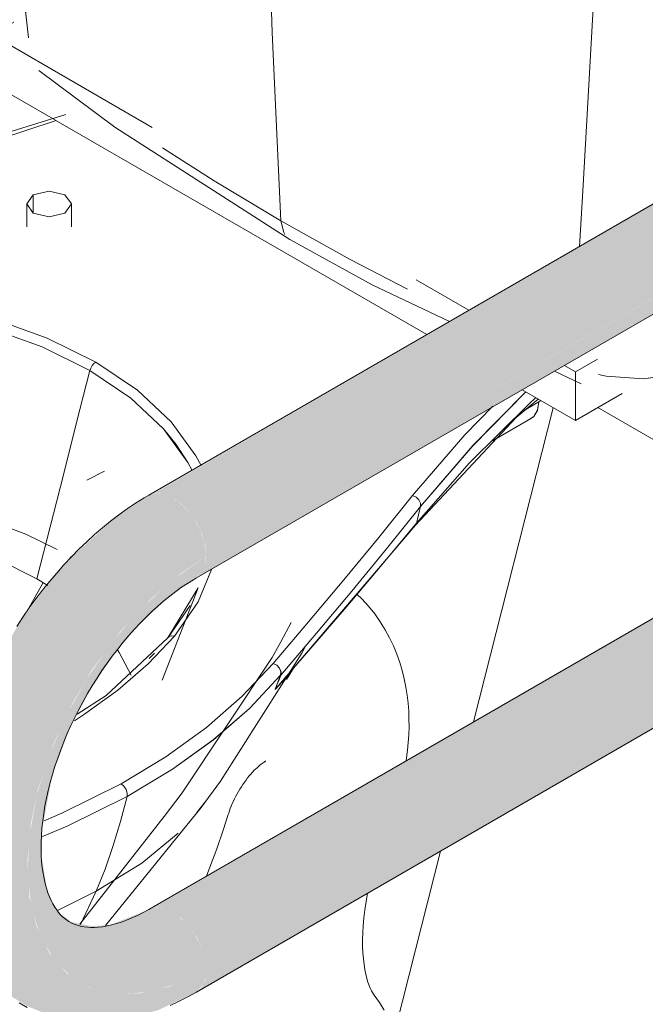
# Model space of a CAD drawing. Header units: metres. Extents: x -5.4 to 6, y -8 to 2.6.
# Tile 26 of 63: x 4.678 to 4.888, y -6.563 to -6.233. Entities that reach past the tile are written whole.
import ezdxf

# ---------------------------------------------------------------- set-up
doc = ezdxf.new("R2010")
doc.units = ezdxf.units.M
doc.layers.add('A-WALL-PATT', color=7, linetype='Continuous', lineweight=5)
doc.layers.add('P-SANR-FIXT', color=7, linetype='Continuous', lineweight=5)

# ---------------------------------------------------------------- blocks, each defined once
blk = doc.blocks.new('BARRA DE APOIO EM AÇO INOX TIPO ARTICULADA 70cm - 2315_C_060_POL_Aço Inox Polido POL-2854240-ISO_BANHEIRO')
at = {"layer": 'P-SANR-FIXT', "true_color": 0xf4f4f4}
for points in [[(6.43042, -6.41262), (6.82398, -6.18528), (6.82367, -6.17653), (6.82337, -6.17386), (6.82309, -6.17148), (6.8217, -6.16625), (6.82114, -6.16467), (6.8187, -6.16227), (6.81525, -6.16134), (6.81055, -6.16215), (6.80514, -6.16474), (6.41258, -6.39178), (6.41345, -6.39151), (6.41618, -6.39178), (6.41995, -6.39364), (6.42204, -6.39516), (6.42477, -6.39804), (6.42711, -6.40147), (6.42891, -6.40521), (6.43004, -6.40902)], [(6.42711, -6.41995), (6.70428, -6.25972), (6.70844, -6.25631), (6.71179, -6.25311), (6.71389, -6.25004), (6.7155, -6.25097), (6.7164, -6.25067), (6.71849, -6.25172), (6.82337, -6.19087), (6.8238, -6.1901), (6.82398, -6.1854), (6.43042, -6.41262), (6.42994, -6.41599), (6.42891, -6.41828), (6.42737, -6.4197)], [(6.39501, -6.56882), (6.40239, -6.56798), (6.41432, -6.5648), (6.42711, -6.55875), (6.42922, -6.5564), (6.43012, -6.55389), (6.43042, -6.55143), (6.4182, -6.55688), (6.40843, -6.55917), (6.39965, -6.55931), (6.39135, -6.55724), (6.38374, -6.55254), (6.37782, -6.54573), (6.37354, -6.53685), (6.37113, -6.52703), (6.37046, -6.51479), (6.3716, -6.50234), (6.37394, -6.4909), (6.37933, -6.47524), (6.38582, -6.4615), (6.39179, -6.45116), (6.40164, -6.43785), (6.41209, -6.4267), (6.42208, -6.41828), (6.43042, -6.41262), (6.4297, -6.40788), (6.42835, -6.40405), (6.42643, -6.40047), (6.42477, -6.39804), (6.4211, -6.39447), (6.41805, -6.39257), (6.41618, -6.39178), (6.41319, -6.39159), (6.41111, -6.39223), (6.39965, -6.4), (6.38611, -6.41217), (6.37806, -6.42113), (6.3684, -6.43408), (6.36126, -6.446), (6.3585, -6.45099), (6.35412, -6.46081), (6.34818, -6.47688), (6.34402, -6.49632), (6.34349, -6.50937), (6.34355, -6.51857), (6.34611, -6.53227), (6.35127, -6.54474), (6.3533, -6.54796), (6.3573, -6.55346), (6.36228, -6.55849), (6.37037, -6.56348), (6.37692, -6.5661), (6.38358, -6.56833), (6.39472, -6.56882)], [(6.42711, -6.55875), (6.6846, -6.40984), (6.68013, -6.40726), (6.43042, -6.55143), (6.43004, -6.55459), (6.42891, -6.55708)]]:
    blk.add_hatch(color=7, dxfattribs=at).paths.add_polyline_path(points)
h = blk.add_hatch(color=7, dxfattribs=at)
h.paths.add_polyline_path([(6.43042, -6.55143), (6.68013, -6.40726), (6.66897, -6.40064), (6.66897, -6.38448), (6.68888, -6.37299), (6.6869, -6.37181), (6.41258, -6.53059), (6.41345, -6.53032), (6.41618, -6.53059), (6.41911, -6.53183), (6.42204, -6.53397), (6.42562, -6.53809), (6.42711, -6.54028), (6.42891, -6.54402), (6.43004, -6.54782)])
h.paths.add_polyline_path([(6.71852, -6.35588), (6.83997, -6.28576), (6.83746, -6.28551), (6.83512, -6.28624), (6.71852, -6.35356), (6.71852, -6.3555)])
h = blk.add_hatch(color=7, dxfattribs=at)
h.paths.add_polyline_path([(6.40037, -6.55948), (6.4112, -6.55875), (6.42137, -6.55574), (6.43042, -6.55143), (6.43004, -6.54782), (6.42891, -6.54402), (6.42643, -6.53929), (6.42401, -6.53605), (6.42116, -6.53333), (6.41911, -6.53183), (6.41618, -6.53059), (6.41319, -6.5304), (6.40826, -6.53226), (6.39819, -6.53623), (6.39211, -6.53667), (6.38529, -6.53529), (6.38191, -6.53292), (6.38042, -6.53108), (6.37886, -6.52852), (6.37701, -6.52437), (6.37523, -6.51361), (6.37549, -6.50339), (6.37882, -6.48605), (6.38446, -6.47075), (6.39179, -6.45693), (6.39995, -6.44493), (6.40773, -6.43573), (6.41754, -6.4267), (6.42891, -6.41828), (6.43004, -6.41578), (6.43019, -6.41278), (6.41856, -6.42097), (6.4079, -6.43087), (6.39864, -6.44167), (6.39011, -6.45406), (6.38304, -6.46698), (6.37755, -6.47987), (6.37362, -6.4925), (6.37105, -6.50666), (6.3705, -6.519), (6.37168, -6.52991), (6.37463, -6.53967), (6.3792, -6.54767), (6.38514, -6.55366), (6.39214, -6.55758), (6.39965, -6.55931)])
h.paths.add_polyline_path([(6.37258, -6.50985), (6.37258, -6.50985), (6.37309, -6.50951)])
at = {"layer": 'P-SANR-FIXT'}
for p, q in [((6.8177, -6.15749), (6.41111, -6.39223)), ((6.42711, -6.41995), (6.83046, -6.18707)), ((6.69367, -6.3679), (6.41111, -6.53104)), ((6.42711, -6.55875), (6.68482, -6.40996))]:
    blk.add_line(p, q, dxfattribs=at)
for points in [[(6.42711, -6.55875, 0), (6.42421, -6.56036, 0), (6.42129, -6.56184, 0), (6.41834, -6.56321, 0)], [(6.37032, -6.5639, 0), (6.36765, -6.56239, 0)], [(6.36686, -6.43622, 0), (6.36894, -6.43308, 0), (6.37108, -6.43, 0), (6.37328, -6.42698, 0), (6.37555, -6.42402, 0), (6.37787, -6.42113, 0), (6.38026, -6.41832, 0), (6.3827, -6.41558, 0), (6.38519, -6.41292, 0), (6.38773, -6.41034, 0), (6.39032, -6.40785, 0), (6.39295, -6.40545, 0), (6.39563, -6.40315, 0), (6.39834, -6.40094, 0), (6.40109, -6.39883, 0), (6.40388, -6.39683, 0), (6.4067, -6.39493, 0), (6.40956, -6.39315, 0), (6.41111, -6.39223, 0)], [(6.41111, -6.53104, 0), (6.4092, -6.5321, 0), (6.40733, -6.53305, 0), (6.40549, -6.5339, 0), (6.40371, -6.53464, 0), (6.40197, -6.53527, 0), (6.4003, -6.53581, 0), (6.39869, -6.53624, 0), (6.39715, -6.53658, 0), (6.39568, -6.53683, 0), (6.39428, -6.53699, 0), (6.39297, -6.53707, 0), (6.39174, -6.53708, 0), (6.39058, -6.53702, 0), (6.3895, -6.5369, 0), (6.3885, -6.53672, 0), (6.38756, -6.53649, 0), (6.38669, -6.53621, 0), (6.38586, -6.53588, 0), (6.38509, -6.53551, 0), (6.38434, -6.53509, 0), (6.38362, -6.53462, 0), (6.38293, -6.53408, 0), (6.38224, -6.53348, 0), (6.38157, -6.53281, 0), (6.38091, -6.53205, 0), (6.38026, -6.53121, 0), (6.37963, -6.53027, 0), (6.37901, -6.52922, 0), (6.37842, -6.52807, 0), (6.37785, -6.52681, 0), (6.37732, -6.52545, 0), (6.37683, -6.52397, 0), (6.37639, -6.52239, 0), (6.376, -6.5207, 0), (6.37567, -6.5189, 0), (6.3754, -6.51701, 0), (6.3752, -6.51503, 0), (6.37507, -6.51295, 0), (6.37501, -6.51079, 0), (6.37503, -6.50855, 0), (6.37512, -6.50624, 0), (6.3753, -6.50386, 0), (6.37556, -6.50141, 0), (6.3759, -6.49892, 0), (6.37632, -6.49637, 0), (6.37683, -6.49377, 0), (6.37742, -6.49114, 0), (6.37809, -6.48848, 0), (6.37885, -6.48579, 0), (6.37968, -6.48308, 0), (6.3806, -6.48035, 0), (6.3816, -6.47762, 0), (6.38267, -6.47488, 0), (6.38382, -6.47214, 0), (6.38504, -6.46942, 0), (6.38633, -6.4667, 0), (6.38769, -6.46401, 0), (6.38912, -6.46134, 0), (6.39061, -6.45871, 0), (6.39216, -6.4561, 0), (6.39377, -6.45354, 0), (6.39543, -6.45102, 0), (6.39714, -6.44856, 0), (6.3989, -6.44615, 0), (6.4007, -6.4438, 0), (6.40255, -6.44151, 0), (6.40442, -6.4393, 0), (6.40633, -6.43716, 0), (6.40826, -6.43509, 0), (6.41022, -6.43311, 0), (6.41219, -6.43121, 0), (6.41418, -6.4294, 0), (6.41617, -6.42768, 0), (6.41817, -6.42606, 0), (6.42016, -6.42453, 0), (6.42215, -6.4231, 0), (6.42412, -6.42178, 0), (6.42607, -6.42056, 0), (6.42711, -6.41995, 0)]]:
    blk.add_polyline3d(points, dxfattribs=at)
blk = doc.blocks.new('ASSENTO EM POLIPROPILENO PARA BACIA SANITÁRIA - ASSENTO EM POLIPROPILENO PARA BACIA SANITÁRIA-2829213-ISO_BANHEIRO')
at = {"layer": 'P-SANR-FIXT'}
for p, q in [((6.36589, -6.23364), (6.3585, -6.2379)), ((6.41227, -6.26894), (6.3585, -6.2379)), ((6.3585, -6.2379), (6.3585, -6.25423)), ((6.3585, -6.25423), (6.37987, -6.26657)), ((6.37994, -6.26661), (6.50432, -6.33842)), ((6.51846, -6.33025), (6.50079, -6.32005)), ((6.55416, -6.35087), (6.55046, -6.34873)), ((6.56154, -6.3466), (6.55416, -6.35087)), ((6.55416, -6.3672), (6.55416, -6.35087)), ((6.53632, -6.35689), (6.55416, -6.3672)), ((6.55416, -6.3672), (6.56979, -6.35817))]:
    blk.add_line(p, q, dxfattribs=at)
blk = doc.blocks.new('BACIA SANITÁRIA ACESSÍVEL COM CAIXA ACOPLADA COM DUPLO ACIONAMENTO - P_115_17_Branco-2802804-ISO_BANHEIRO')
at = {"layer": 'P-SANR-FIXT'}
for p, q in [((6.31512, -6.28588), (6.38335, -6.26462)), ((6.37023, -6.29462), (6.37023, -6.30224)), ((6.38523, -6.30224), (6.38523, -6.29462)), ((6.39216, -6.3488), (6.39169, -6.3496)), ((6.39169, -6.3496), (6.39138, -6.35044)), ((6.53678, -6.36388), (6.54195, -6.36089)), ((6.54195, -6.36089), (6.53678, -6.3639)), ((6.54195, -6.36089), (6.54253, -6.36053)), ((6.54253, -6.36054), (6.54195, -6.36089)), ((6.51997, -6.46819), (6.54675, -6.36292)), ((6.53947, -6.36639), (6.52636, -6.37396)), ((6.39624, -6.38417), (6.39041, -6.38716)), ((6.50073, -6.39292), (6.49958, -6.39238)), ((6.49085, -6.41015), (6.50225, -6.39599)), ((6.50225, -6.39599), (6.49085, -6.41015)), ((6.48923, -6.4156), (6.50084, -6.40162)), ((6.5005, -6.40231), (6.45552, -6.45503)), ((6.47917, -6.42435), (6.49084, -6.41015)), ((6.49084, -6.41015), (6.47917, -6.42435)), ((6.38478, -6.41292), (6.38516, -6.41318)), ((6.47737, -6.4296), (6.48922, -6.41561)), ((6.37734, -6.42254), (6.37362, -6.42029)), ((6.37362, -6.42029), (6.37733, -6.42253)), ((6.37048, -6.43086), (6.37556, -6.42174)), ((6.37557, -6.42173), (6.37049, -6.43084)), ((6.41561, -6.45422), (6.42772, -6.42327)), ((6.41748, -6.43998), (6.42772, -6.42327)), ((6.46731, -6.4385), (6.47916, -6.42435)), ((6.41767, -6.43992), (6.42496, -6.42919)), ((6.42496, -6.42919), (6.41767, -6.43992)), ((6.45888, -6.43487), (6.45541, -6.44135)), ((6.45536, -6.45254), (6.46731, -6.43851)), ((6.46346, -6.44329), (6.46245, -6.44514)), ((6.41302, -6.44514), (6.41126, -6.44696)), ((6.41126, -6.44696), (6.41268, -6.44549)), ((6.44245, -6.45963), (6.4528, -6.44859)), ((6.45732, -6.45402), (6.45948, -6.45039)), ((6.45948, -6.45039), (6.45732, -6.45402)), ((6.45917, -6.45068), (6.45879, -6.45135)), ((6.45879, -6.45135), (6.4591, -6.45081)), ((6.4549, -6.45375), (6.45446, -6.45489)), ((6.45536, -6.45254), (6.45491, -6.45372)), ((6.45397, -6.4561), (6.45351, -6.45723)), ((6.45444, -6.45493), (6.45399, -6.45606)), ((6.40187, -6.48895), (6.41688, -6.47989)), ((6.38199, -6.4988), (6.40187, -6.48895)), ((6.40277, -6.48975), (6.40187, -6.48895)), ((6.4035, -6.49087), (6.40277, -6.48975)), ((6.38377, -6.50312), (6.40388, -6.4932)), ((6.4017, -6.50159), (6.40388, -6.4932)), ((6.40388, -6.4932), (6.4017, -6.50159)), ((6.42866, -6.49687), (6.39663, -6.5364)), ((6.42974, -6.49541), (6.42728, -6.49862)), ((6.42728, -6.49862), (6.42974, -6.49541)), ((6.37603, -6.50136), (6.38199, -6.4988)), ((6.37546, -6.50664), (6.38377, -6.50312)), ((6.4017, -6.50159), (6.39924, -6.50968)), ((6.40876, -6.51555), (6.42098, -6.50545)), ((6.4935, -6.57224), (6.50896, -6.5115)), ((6.3935, -6.52497), (6.40876, -6.51555)), ((6.3935, -6.52497), (6.39649, -6.51752)), ((6.3935, -6.52497), (6.38072, -6.53125)), ((6.38072, -6.53125), (6.3935, -6.52497)), ((6.38828, -6.53608), (6.3935, -6.52497)), ((6.3935, -6.52497), (6.38828, -6.53608))]:
    blk.add_line(p, q, dxfattribs=at)
for points in [[(6.3159, -6.28633, 0), (6.3511, -6.27619, 0), (6.38009, -6.26666, 0)], [(6.38003, -6.26669, 0), (6.35109, -6.27619, 0), (6.3159, -6.28633, 0)], [(6.37242, -6.29156, 0), (6.37023, -6.29462, 0), (6.37242, -6.29768, 0), (6.37773, -6.29895, 0), (6.38303, -6.29768, 0)], [(6.38303, -6.29768, 0), (6.37773, -6.29895, 0), (6.37242, -6.29768, 0), (6.37023, -6.29462, 0), (6.37242, -6.29156, 0)], [(6.38303, -6.29768, 0), (6.38523, -6.29462, 0), (6.38303, -6.29156, 0), (6.37773, -6.29029, 0), (6.37242, -6.29156, 0)], [(6.37242, -6.29156, 0), (6.37773, -6.29029, 0), (6.38303, -6.29156, 0), (6.38523, -6.29462, 0), (6.38303, -6.29768, 0)], [(6.37242, -6.29768, 0), (6.37242, -6.29687, 0), (6.37242, -6.29421, 0), (6.37242, -6.29156, 0)], [(6.37242, -6.29156, 0), (6.37242, -6.29421, 0), (6.37242, -6.29687, 0), (6.37242, -6.29768, 0)], [(6.39339, -6.34763, 0), (6.37706, -6.33957, 0), (6.35877, -6.33306, 0), (6.33896, -6.32827, 0), (6.31809, -6.3253, 0), (6.29669, -6.32422, 0), (6.27525, -6.32507, 0), (6.25429, -6.32782, 0), (6.23432, -6.33241, 0)], [(6.23432, -6.33241, 0), (6.25429, -6.32782, 0), (6.27525, -6.32507, 0), (6.29669, -6.32422, 0), (6.31809, -6.32529, 0), (6.33896, -6.32827, 0), (6.35877, -6.33306, 0), (6.37706, -6.33957, 0), (6.39339, -6.34763, 0)], [(6.39138, -6.35044, 0), (6.37539, -6.34255, 0), (6.35747, -6.33617, 0), (6.33807, -6.33148, 0), (6.31763, -6.32858, 0), (6.29666, -6.32755, 0), (6.27566, -6.3284, 0), (6.25514, -6.33113, 0), (6.23559, -6.33566, 0)], [(6.23559, -6.33566, 0), (6.25514, -6.33113, 0), (6.27566, -6.3284, 0), (6.29666, -6.32755, 0), (6.31763, -6.32859, 0), (6.33806, -6.33148, 0), (6.35747, -6.33617, 0), (6.37539, -6.34255, 0), (6.39138, -6.35044, 0)], [(6.39138, -6.35044, 0), (6.39169, -6.3496, 0), (6.39216, -6.3488, 0), (6.39274, -6.34812, 0), (6.39339, -6.34763, 0)], [(6.39339, -6.34763, 0), (6.39274, -6.34812, 0), (6.39216, -6.3488, 0)], [(6.42864, -6.38227, 0), (6.42694, -6.37906, 0), (6.41863, -6.36762, 0), (6.40735, -6.35706, 0), (6.39339, -6.34763, 0)], [(6.39339, -6.34763, 0), (6.40735, -6.35706, 0), (6.41863, -6.36762, 0), (6.42694, -6.37906, 0), (6.42864, -6.38227, 0)], [(6.37362, -6.42029, 0), (6.37806, -6.40283, 0), (6.3825, -6.38537, 0), (6.38694, -6.3679, 0), (6.39138, -6.35044, 0)], [(6.39138, -6.35044, 0), (6.38694, -6.3679, 0), (6.3825, -6.38537, 0), (6.37806, -6.40283, 0), (6.37362, -6.42029, 0)], [(6.4257, -6.38395, 0), (6.42425, -6.38124, 0), (6.41611, -6.37002, 0), (6.40507, -6.35968, 0), (6.39138, -6.35044, 0)], [(6.39138, -6.35044, 0), (6.40506, -6.35968, 0), (6.41611, -6.37002, 0), (6.42033, -6.37523, 0)], [(6.53757, -6.35755, 0), (6.51976, -6.37563, 0), (6.50225, -6.39599, 0)], [(6.50225, -6.39599, 0), (6.51976, -6.37562, 0), (6.53754, -6.35758, 0)], [(6.5005, -6.40231, 0), (6.53432, -6.36623, 0), (6.54171, -6.36001, 0)], [(6.54081, -6.35958, 0), (6.53862, -6.3616, 0), (6.51868, -6.38139, 0), (6.50084, -6.40162, 0)], [(6.50084, -6.40162, 0), (6.51868, -6.38139, 0), (6.53862, -6.3616, 0), (6.54076, -6.35962, 0)], [(6.53903, -6.36661, 0), (6.54019, -6.36586, 0), (6.5415, -6.36379, 0), (6.54195, -6.36089, 0)], [(6.54195, -6.36089, 0), (6.54149, -6.36378, 0), (6.54019, -6.36586, 0), (6.53905, -6.3666, 0)], [(6.52645, -6.36236, 0), (6.51714, -6.37205, 0), (6.49958, -6.39238, 0)], [(6.49958, -6.39238, 0), (6.51714, -6.37205, 0), (6.52645, -6.36237, 0)], [(6.42033, -6.37523, 0), (6.42424, -6.38124, 0), (6.4257, -6.38395, 0)], [(6.30202, -6.39081, 0), (6.3211, -6.39244, 0), (6.33934, -6.3956, 0), (6.35607, -6.40011, 0), (6.3699, -6.40529, 0), (6.38044, -6.41042, 0)], [(6.49958, -6.39238, 0), (6.4882, -6.40643, 0), (6.47655, -6.42054, 0), (6.46472, -6.43462, 0), (6.4528, -6.44859, 0)], [(6.4528, -6.44859, 0), (6.46472, -6.43462, 0), (6.47655, -6.42054, 0), (6.4882, -6.40643, 0), (6.49958, -6.39238, 0)], [(6.49958, -6.39238, 0), (6.50073, -6.39292, 0), (6.50167, -6.39382, 0), (6.50221, -6.39491, 0), (6.50225, -6.39599, 0)], [(6.50225, -6.39599, 0), (6.50221, -6.39491, 0), (6.50167, -6.39382, 0), (6.50073, -6.39292, 0)], [(6.24428, -6.40052, 0), (6.26087, -6.39849, 0), (6.27806, -6.39778, 0), (6.29549, -6.39841, 0), (6.31279, -6.40035, 0), (6.32962, -6.40358, 0), (6.34559, -6.40804, 0), (6.36038, -6.41364, 0), (6.37362, -6.42029, 0)], [(6.37362, -6.42029, 0), (6.36038, -6.41364, 0), (6.3456, -6.40804, 0), (6.32962, -6.40358, 0), (6.31279, -6.40035, 0), (6.29549, -6.39841, 0), (6.27806, -6.39778, 0), (6.26087, -6.39849, 0), (6.24428, -6.40052, 0)], [(6.50225, -6.39599, 0), (6.50191, -6.3974, 0), (6.50156, -6.39881, 0), (6.5012, -6.40022, 0), (6.50084, -6.40162, 0)], [(6.50084, -6.40162, 0), (6.5012, -6.40022, 0), (6.50156, -6.39881, 0), (6.50191, -6.3974, 0), (6.50225, -6.39599, 0)], [(6.50084, -6.40162, 0), (6.48922, -6.41561, 0), (6.47737, -6.4296, 0), (6.46541, -6.44351, 0), (6.45378, -6.45692, 0)], [(6.50084, -6.40162, 0), (6.5005, -6.40231, 0), (6.5005, -6.40231, 0)], [(6.5005, -6.40231, 0), (6.5005, -6.40231, 0), (6.50084, -6.40162, 0)], [(6.41976, -6.43947, 0), (6.42771, -6.42794, 0), (6.43212, -6.41716, 0)], [(6.43211, -6.41716, 0), (6.42771, -6.42794, 0), (6.41976, -6.43947, 0)], [(6.47916, -6.42435, 0), (6.46731, -6.43851, 0), (6.45536, -6.45254, 0)], [(6.48098, -6.42549, 0), (6.48257, -6.42701, 0), (6.48481, -6.42945, 0), (6.48686, -6.43199, 0), (6.48871, -6.43462, 0), (6.49037, -6.4373, 0), (6.49185, -6.44001, 0), (6.49315, -6.44276, 0), (6.49428, -6.44552, 0), (6.49525, -6.44828, 0), (6.49607, -6.45103, 0), (6.49676, -6.45378, 0), (6.49731, -6.45651, 0), (6.49773, -6.45923, 0), (6.49805, -6.46193, 0), (6.49826, -6.4646, 0), (6.49836, -6.46726, 0), (6.49838, -6.4699, 0), (6.4983, -6.47252, 0), (6.49814, -6.47511, 0), (6.49789, -6.47769, 0), (6.49757, -6.48025, 0), (6.49743, -6.4812, 0)], [(6.4538, -6.4569, 0), (6.46541, -6.44352, 0), (6.47737, -6.4296, 0)], [(6.38622, -6.46781, 0), (6.38924, -6.46587, 0), (6.40074, -6.4576, 0), (6.41094, -6.44878, 0), (6.41976, -6.43947, 0)], [(6.41976, -6.43947, 0), (6.41096, -6.44876, 0), (6.40074, -6.4576, 0), (6.38922, -6.46589, 0), (6.38622, -6.46781, 0)], [(6.41748, -6.43998, 0), (6.3968, -6.45931, 0), (6.38708, -6.46559, 0)], [(6.41976, -6.43947, 0), (6.41891, -6.43936, 0), (6.41815, -6.4395, 0), (6.41755, -6.4399, 0)], [(6.41755, -6.4399, 0), (6.41815, -6.4395, 0), (6.41891, -6.43936, 0), (6.41976, -6.43947, 0)], [(6.40066, -6.44406, 0), (6.40123, -6.44493, 0), (6.40524, -6.45251, 0)], [(6.40524, -6.45252, 0), (6.40123, -6.44493, 0), (6.40066, -6.44407, 0)], [(6.4223, -6.49201, 0), (6.45246, -6.44662, 0), (6.45541, -6.44135, 0)], [(6.46243, -6.44517, 0), (6.43522, -6.48806, 0), (6.42867, -6.49685, 0)], [(6.4528, -6.44859, 0), (6.44245, -6.45963, 0), (6.43044, -6.47009, 0), (6.41688, -6.47989, 0), (6.40187, -6.48895, 0)], [(6.4528, -6.44859, 0), (6.45403, -6.44921, 0), (6.45499, -6.45022, 0), (6.45547, -6.45142, 0), (6.45536, -6.45254, 0)], [(6.45534, -6.45255, 0), (6.45544, -6.45144, 0), (6.45498, -6.45024, 0), (6.45402, -6.44922, 0), (6.4528, -6.44859, 0)], [(6.45379, -6.45695, 0), (6.45655, -6.45383, 0), (6.45941, -6.45038, 0)], [(6.40388, -6.4932, 0), (6.41906, -6.48407, 0), (6.43277, -6.4742, 0), (6.44489, -6.46367, 0), (6.45534, -6.45255, 0)], [(6.45534, -6.45256, 0), (6.44489, -6.46367, 0), (6.43276, -6.4742, 0), (6.41906, -6.48407, 0), (6.40388, -6.4932, 0)], [(6.45346, -6.45729, 0), (6.45395, -6.4561, 0), (6.45442, -6.45493, 0), (6.45489, -6.45375, 0), (6.45534, -6.45256, 0)], [(6.45716, -6.45309, 0), (6.45595, -6.45463, 0), (6.45346, -6.45729, 0)], [(6.45701, -6.45322, 0), (6.45629, -6.45411, 0), (6.45369, -6.45712, 0)], [(6.4537, -6.45711, 0), (6.45614, -6.45431, 0), (6.45684, -6.45342, 0)], [(6.41688, -6.47989, 0), (6.43044, -6.47009, 0), (6.44245, -6.45963, 0)], [(6.45033, -6.48134, 0), (6.45029, -6.48136, 0), (6.45018, -6.48142, 0), (6.45, -6.48152, 0), (6.44976, -6.48167, 0), (6.44947, -6.48187, 0), (6.44913, -6.48211, 0), (6.44875, -6.4824, 0), (6.44833, -6.48274, 0), (6.44788, -6.48312, 0), (6.44741, -6.48355, 0), (6.44691, -6.48403, 0), (6.4464, -6.48454, 0), (6.44588, -6.4851, 0), (6.44535, -6.4857, 0), (6.44481, -6.48633, 0), (6.44427, -6.48699, 0), (6.44374, -6.48768, 0), (6.44321, -6.4884, 0), (6.44269, -6.48915, 0), (6.44218, -6.48992, 0), (6.44169, -6.4907, 0), (6.44121, -6.4915, 0), (6.44075, -6.49231, 0), (6.44031, -6.49313, 0), (6.43989, -6.49396, 0), (6.43949, -6.49478, 0), (6.43912, -6.4956, 0), (6.43878, -6.49642, 0), (6.43846, -6.49722, 0), (6.43818, -6.498, 0), (6.43792, -6.49877, 0), (6.43777, -6.49924, 0)], [(6.40187, -6.48895, 0), (6.38199, -6.4988, 0), (6.37602, -6.50137, 0)], [(6.40187, -6.48895, 0), (6.40277, -6.48975, 0), (6.4035, -6.49087, 0), (6.40389, -6.4921, 0), (6.40388, -6.4932, 0)], [(6.40388, -6.4932, 0), (6.38377, -6.50312, 0), (6.37546, -6.50665, 0)], [(6.38801, -6.53604, 0), (6.41628, -6.49992, 0), (6.4223, -6.49201, 0)], [(6.40388, -6.4932, 0), (6.40389, -6.4921, 0), (6.4035, -6.49087, 0)], [(6.43044, -6.5199, 0), (6.43165, -6.51688, 0), (6.43395, -6.51071, 0), (6.43608, -6.50452, 0), (6.43777, -6.49924, 0)], [(6.39649, -6.51752, 0), (6.39924, -6.50968, 0), (6.4017, -6.50159, 0)], [(6.42098, -6.50545, 0), (6.40876, -6.51555, 0), (6.3935, -6.52497, 0)], [(6.39924, -6.50968, 0), (6.39649, -6.51752, 0), (6.3935, -6.52497, 0)], [(6.48672, -6.55982, 0), (6.48644, -6.55943, 0), (6.48612, -6.55892, 0), (6.48577, -6.55828, 0), (6.48539, -6.55749, 0), (6.485, -6.55655, 0), (6.48461, -6.55545, 0), (6.48424, -6.55419, 0), (6.48388, -6.55278, 0), (6.48356, -6.55122, 0), (6.48329, -6.54951, 0), (6.48307, -6.54765, 0), (6.48291, -6.54565, 0), (6.48281, -6.54352, 0), (6.4828, -6.54127, 0), (6.48286, -6.5389, 0), (6.48301, -6.53642, 0), (6.48325, -6.53385, 0), (6.48358, -6.53118, 0), (6.484, -6.52844, 0), (6.48451, -6.52561, 0)], [(6.48672, -6.55982, 0), (6.48846, -6.56227, 0), (6.49003, -6.56476, 0)]]:
    blk.add_polyline3d(points, dxfattribs=at)
blk = doc.blocks.new('Deca_Caixa acoplada com acionamento Duo_Cx_ Acoplada Univ_ Compet_CDC_00F - CDC_00F_17_Branco-2802808-ISO_BANHEIRO')
at = {"layer": 'P-SANR-FIXT'}
for p, q in [((6.55609, -6.35488), (6.54714, -6.35064)), ((6.57704, -6.35328), (6.58932, -6.35152))]:
    blk.add_line(p, q, dxfattribs=at)
for points in [[(6.37085, -6.23896, 0), (6.36392, -6.17703, 0), (6.35793, -6.11016, 0), (6.3535, -6.04328, 0), (6.35059, -5.97645, 0)], [(6.35063, -5.97648, 0), (6.35353, -6.04331, 0), (6.35796, -6.11017, 0), (6.36393, -6.17704, 0), (6.37085, -6.23896, 0)], [(6.44889, -6.04452, 0), (6.44929, -6.1092, 0), (6.4505, -6.17341, 0), (6.45253, -6.23711, 0), (6.45537, -6.30031, 0)], [(6.45537, -6.30031, 0), (6.45253, -6.23711, 0), (6.4505, -6.17341, 0), (6.44929, -6.1092, 0), (6.44889, -6.04452, 0)], [(6.56678, -6.10127, 0), (6.56358, -6.16458, 0), (6.56022, -6.22695, 0), (6.55672, -6.28835, 0), (6.5555, -6.30899, 0)], [(6.55549, -6.30899, 0), (6.55671, -6.28834, 0), (6.56019, -6.22695, 0)], [(6.45847, -6.30649, 0), (6.39974, -6.26889, 0), (6.37429, -6.24987, 0)], [(6.41572, -6.27579, 0), (6.43301, -6.2869, 0), (6.45537, -6.30031, 0)], [(6.45537, -6.30031, 0), (6.43301, -6.2869, 0), (6.41573, -6.2758, 0)], [(6.45537, -6.30031, 0), (6.45635, -6.30421, 0), (6.45675, -6.30486, 0)], [(6.49782, -6.32319, 0), (6.47859, -6.31322, 0), (6.45537, -6.30031, 0)], [(6.45537, -6.30031, 0), (6.47859, -6.31322, 0), (6.49783, -6.3232, 0)], [(6.45675, -6.30486, 0), (6.45635, -6.30421, 0), (6.45537, -6.30031, 0)], [(6.51198, -6.33399, 0), (6.48604, -6.3217, 0), (6.45847, -6.30649, 0)], [(6.59973, -6.34725, 0), (6.58932, -6.35152, 0), (6.57704, -6.35328, 0), (6.56445, -6.35231, 0), (6.56192, -6.35177, 0)], [(6.56192, -6.35176, 0), (6.56445, -6.35231, 0), (6.57704, -6.35328, 0)]]:
    blk.add_polyline3d(points, dxfattribs=at)

msp = doc.modelspace()

# ---------------------------------------------------------------- hatches: boundary and pattern name
at = {"layer": 'A-WALL-PATT', "true_color": 0x808080}
h = msp.add_hatch(dxfattribs=at)
h.set_pattern_fill('FP_14', color=8, style=0, pattern_type=2)
h.set_pattern_definition([(330, (4.4491, -6.854), (3e-06, 0.244945), []), (90, (4.4491, -6.854), (-0.28284, 0.1633), [])])
h.paths.add_polyline_path([(5.86183, -7.17992), (5.86183, -6.54305), (5.79224, -6.58323), (5.79224, -6.74783), (5.78551, -6.74627), (5.76783, -6.73606), (5.76783, -6.66169), (5.71208, -6.62951), (5.54363, -6.72676), (5.34732, -6.61365), (5.33535, -6.60745), (5.31695, -6.59589), (4.99491, -6.40996), (4.81905, -6.5115), (4.80433, -6.56937), (5.78223, -7.13396)])
h.paths.add_polyline_path([(5.76783, -6.6386), (5.76783, -6.59732), (5.73208, -6.61796)])
h.paths.add_polyline_path([(4.83007, -6.46819), (4.99701, -6.3718), (4.99691, -6.27), (4.97392, -6.28328), (4.97129, -6.3083), (4.97081, -6.30978), (4.96896, -6.31348), (4.96587, -6.31754), (4.96217, -6.32066), (4.95652, -6.32415), (4.90248, -6.355), (4.89539, -6.35714), (4.89096, -6.35798), (4.88654, -6.35829), (4.87947, -6.35841), (4.86425, -6.3672), (4.85677, -6.36323), (4.83177, -6.4615)])
h.paths.add_polyline_path([(4.17748, -5.05388), (4.17846, -5.05388), (4.17798, -5.05384)])
h.paths.add_polyline_path([(5.86183, -6.44507), (5.86183, -5.71023), (4.28208, -4.79816), (4.28208, -5.34014), (4.28827, -5.34111), (4.29809, -5.34678), (4.30732, -5.35599), (4.31485, -5.36764), (4.31975, -5.38029), (4.32146, -5.39244), (4.31975, -5.40263), (4.31484, -5.40962), (4.29479, -5.41905), (4.29046, -5.42007), (4.28296, -5.41924), (4.28208, -5.41924), (4.28184, -5.50665), (4.28127, -5.51236), (4.27622, -5.52393), (4.271, -5.52959), (4.26454, -5.5331), (4.25654, -5.53416), (4.25035, -5.53418), (4.2407, -5.5311), (4.23037, -5.52481), (4.22171, -5.51682), (4.21372, -5.50744), (4.20735, -5.49666), (4.20282, -5.4863), (4.19943, -5.47617), (4.19763, -5.46221), (4.1976, -5.12105), (4.19576, -5.1101), (4.19404, -5.10959), (4.19133, -5.10673), (4.18964, -5.09969), (4.18609, -5.10174), (4.18418, -5.10064), (4.18396, -5.07623), (4.18293, -5.07138), (4.17666, -5.06711), (4.17606, -5.06541), (4.17604, -5.06442), (4.1743, -5.06342), (4.17364, -5.06224), (4.17382, -5.05882), (4.17547, -5.05592), (4.17798, -5.05377), (4.18028, -5.05313), (4.17977, -5.05149), (4.16798, -4.98154), (4.15964, -4.97995), (4.15259, -4.97732), (4.14366, -4.97119), (4.13986, -4.96707), (4.13665, -4.96272), (4.134, -4.95718), (4.13171, -4.9506), (4.1541, -4.91819), (4.15577, -4.9182), (4.15944, -4.91971), (4.16475, -4.92256), (4.17809, -4.93108), (4.19069, -4.94052), (4.19515, -4.94442), (4.19775, -4.94726), (4.19824, -4.94874), (4.19017, -4.96043), (4.20762, -5.06506), (4.21157, -5.06278), (4.23336, -5.07536), (4.23336, -5.0974), (4.20923, -5.11134), (4.21139, -5.12226), (4.21163, -5.12411), (4.21194, -5.46423), (4.21255, -5.47194), (4.21611, -5.48289), (4.221, -5.49294), (4.22574, -5.50032), (4.23233, -5.50834), (4.24001, -5.5147), (4.24958, -5.51987), (4.25676, -5.52081), (4.26142, -5.51937), (4.26511, -5.51594), (4.267, -5.51243), (4.26808, -5.50266), (4.26791, -5.41801), (4.26713, -5.4205), (4.26519, -5.42258), (4.2638, -5.4232), (4.2628, -5.42341), (4.26054, -5.42267), (4.24732, -5.41521), (4.24717, -5.43187), (4.24637, -5.43326), (4.24316, -5.43483), (4.24102, -5.43483), (4.23808, -5.43386), (4.23655, -5.43205), (4.2362, -5.41743), (4.2345, -5.41625), (4.2309, -5.41149), (4.22956, -5.40829), (4.22883, -5.40451), (4.21624, -5.39694), (4.21561, -5.39408), (4.21742, -5.38989), (4.21856, -5.38884), (4.22034, -5.38801), (4.22248, -5.38841), (4.23639, -5.39611), (4.23667, -5.37937), (4.23764, -5.37797), (4.23938, -5.37695), (4.24161, -5.37662), (4.24542, -5.37737), (4.24704, -5.37916), (4.24733, -5.3843), (4.25065, -5.38166), (4.25128, -5.38122), (4.25012, -5.37333), (4.24997, -5.36931), (4.2509, -5.36289), (4.25206, -5.35997), (4.25534, -5.35448), (4.25691, -5.35305), (4.26127, -5.34977), (4.26808, -5.345), (4.26808, -4.79008), (3.93962, -4.60044), (3.93962, -5.80377), (4.14043, -5.92001), (4.14839, -5.9264), (4.15483, -5.93828), (4.15579, -5.94591), (4.15579, -5.95616), (4.15483, -5.9618), (4.15247, -5.96721), (4.14945, -5.97133), (4.13908, -5.97946), (3.96083, -6.08238), (4.43664, -6.3568), (4.44257, -6.35235), (4.45201, -6.34586), (4.46478, -6.33827), (4.48094, -6.33004), (4.49034, -6.32593), (4.50542, -6.32006), (4.52125, -6.31484), (4.60164, -6.29225), (4.65723, -6.27676), (4.68181, -6.26882), (4.68922, -6.26614), (4.66859, -6.25423), (4.66859, -6.2379), (4.67514, -6.23412), (4.66823, -6.17441), (4.66287, -6.11588), (4.6572, -6.03045), (4.65597, -6.00521), (4.65433, -5.96747), (4.65304, -5.96322), (4.65266, -5.96058), (4.65293, -5.95614), (4.65507, -5.94868), (4.65791, -5.94341), (4.66115, -5.93923), (4.66823, -5.93364), (4.67319, -5.93069), (4.68823, -5.92189), (4.70996, -5.90981), (4.73253, -5.89744), (4.73467, -5.89698), (4.74226, -5.8959), (4.74492, -5.89618), (4.74983, -5.89666), (4.5541, -5.78327), (4.54742, -5.77824), (4.53979, -5.7686), (4.53826, -5.76577), (4.53586, -5.75873), (4.5348, -5.75102), (4.53594, -5.74329), (4.53935, -5.73438), (4.54749, -5.72442), (4.55545, -5.71848), (4.55386, -5.70955), (4.55378, -5.70759), (4.55393, -5.70247), (4.55608, -5.69474), (4.55873, -5.69089), (4.56187, -5.68796), (4.56565, -5.68538), (4.568, -5.6842), (4.57407, -5.68182), (4.58319, -5.68326), (4.59289, -5.68886), (4.60231, -5.69841), (4.60965, -5.71), (4.61439, -5.72271), (4.61583, -5.73476), (4.61397, -5.74444), (4.60875, -5.75126), (4.59955, -5.75584), (4.59585, -5.75686), (4.58969, -5.75672), (4.58443, -5.75494), (4.57998, -5.75277), (4.57338, -5.74775), (4.57169, -5.7461), (4.56815, -5.74917), (4.56698, -5.75168), (4.56905, -5.75443), (4.57478, -5.75864), (5.00106, -6.00441), (5.01105, -6.00809), (5.0184, -6.00934), (5.02846, -6.0098), (5.03756, -6.00882), (5.04569, -6.00698), (5.0517, -6.00441), (5.05025, -5.99614), (5.05017, -5.99418), (5.05032, -5.98906), (5.05247, -5.98133), (5.05512, -5.97749), (5.05826, -5.97455), (5.06204, -5.97197), (5.06439, -5.97079), (5.07046, -5.96841), (5.07958, -5.96985), (5.08981, -5.97598), (5.09869, -5.985), (5.10604, -5.99659), (5.11078, -6.0093), (5.11222, -6.02135), (5.11036, -6.03103), (5.10514, -6.03785), (5.09594, -6.04243), (5.09224, -6.04345), (5.0863, -6.04337), (5.08082, -6.04153), (5.07637, -6.03936), (5.06972, -6.0343), (5.06773, -6.03235), (5.05963, -6.036), (5.05161, -6.03857), (5.04191, -6.04074), (5.02877, -6.04184), (5.01814, -6.04146), (5.00752, -6.03999), (4.99629, -6.03718), (4.9827, -6.03148), (4.98597, -6.03571), (4.98776, -6.03845), (4.98918, -6.04222), (4.99067, -6.05032), (4.98837, -6.05913), (4.98297, -6.1633), (4.97781, -6.24408), (5.10009, -6.17348), (5.09911, -6.17047), (5.09887, -6.16642), (5.09921, -6.16295), (5.10119, -6.15677), (5.10361, -6.152), (5.10589, -6.1486), (5.10867, -6.14537), (5.12155, -6.13793), (5.12142, -6.12946), (5.12055, -6.12854), (5.11923, -6.12661), (5.11822, -6.12451), (5.11758, -6.12237), (5.11736, -6.12034), (5.11758, -6.11856), (5.11859, -6.11681), (5.12055, -6.11546), (5.12155, -6.11488), (5.12155, -6.10218), (5.12402, -6.10075), (5.18751, -6.1374), (5.18751, -6.26414), (5.28312, -6.20894), (5.28312, -6.12729), (5.29727, -6.11912), (5.8482, -6.43721)])
h.paths.add_polyline_path([(5.02861, -6.35356), (5.12084, -6.30031), (5.12055, -6.3), (5.11923, -6.29808), (5.11807, -6.29547), (5.11739, -6.29205), (5.11736, -6.2918), (5.11797, -6.28916), (5.11822, -6.28862), (5.12055, -6.28692), (5.12155, -6.28634), (5.12155, -6.19804), (5.02861, -6.2517), (5.02861, -6.3466)])
h.paths.add_polyline_path([(5.36744, -6.11704), (5.36252, -6.11539), (5.35721, -6.11278), (5.35219, -6.10902), (5.34921, -6.10651), (5.34657, -6.10754), (5.33374, -6.10991), (5.32879, -6.10981), (5.32006, -6.10816), (5.31249, -6.10472), (5.30632, -6.09979), (5.30021, -6.0921), (5.29817, -6.08794), (5.2942, -6.0766), (5.29308, -6.06464), (5.29321, -5.82877), (5.2945, -5.81535), (5.29777, -5.80293), (5.30124, -5.79358), (5.3078, -5.78079), (5.31616, -5.76867), (5.32335, -5.76019), (5.3313, -5.75264), (5.33384, -5.7507), (5.33237, -5.74293), (5.33285, -5.73383), (5.33509, -5.72645), (5.33883, -5.72161), (5.34509, -5.71647), (5.34841, -5.71423), (5.35383, -5.71256), (5.36066, -5.71323), (5.36798, -5.71635), (5.3762, -5.72264), (5.38212, -5.72889), (5.38798, -5.73746), (5.39247, -5.74682), (5.3953, -5.75633), (5.39626, -5.76534), (5.3953, -5.77323), (5.39247, -5.77948), (5.38798, -5.78365), (5.37671, -5.7883), (5.36727, -5.78825), (5.3573, -5.78412), (5.35088, -5.77914), (5.35027, -5.7786), (5.34858, -5.78023), (5.34178, -5.78741), (5.33562, -5.79647), (5.33111, -5.80526), (5.32802, -5.81324), (5.3262, -5.82103), (5.32508, -5.83249), (5.32535, -6.06623), (5.32692, -6.07435), (5.33031, -6.0777), (5.33284, -6.07783), (5.33376, -6.07751), (5.33287, -6.07207), (5.33329, -6.06364), (5.33555, -6.05622), (5.33914, -6.05156), (5.3454, -6.0464), (5.34866, -6.04416), (5.35408, -6.04249), (5.36078, -6.04315), (5.36915, -6.04706), (5.37596, -6.05229), (5.38187, -6.05853), (5.38763, -6.06695), (5.39204, -6.07615), (5.39482, -6.08549), (5.39577, -6.09434), (5.39482, -6.1021), (5.39204, -6.10824), (5.38763, -6.11233), (5.3764, -6.11697), (5.37349, -6.11699)])
h.paths.add_polyline_path([(4.47998, -5.85953), (4.47028, -5.858), (4.46606, -5.85673), (4.45696, -5.85156), (4.45102, -5.84629), (4.44334, -5.83517), (4.4415, -5.83249), (4.43298, -5.83477), (4.43148, -5.83503), (4.42182, -5.83492), (4.40875, -5.83161), (4.3955, -5.82517), (3.99307, -5.59243), (3.98482, -5.58654), (3.97499, -5.57476), (3.97322, -5.57149), (3.96959, -5.5617), (3.96952, -5.56151), (3.96873, -5.55296), (3.96977, -5.54513), (3.97388, -5.5344), (3.98024, -5.52576), (3.98838, -5.51827), (3.99834, -5.51166), (4.00177, -5.50929), (4.00079, -5.50211), (4.00177, -5.49538), (4.00281, -5.49228), (4.00592, -5.48801), (4.00978, -5.4848), (4.01547, -5.48169), (4.01972, -5.48038), (4.02544, -5.48094), (4.03157, -5.48355), (4.03769, -5.48802), (4.0434, -5.49404), (4.0483, -5.50122), (4.05206, -5.50905), (4.05453, -5.51793), (4.05524, -5.52455), (4.05443, -5.53116), (4.05187, -5.53656), (4.04822, -5.53992), (4.04218, -5.54341), (4.03728, -5.54493), (4.03177, -5.54474), (4.02616, -5.54299), (4.01972, -5.53906), (4.01774, -5.53741), (4.00988, -5.54233), (4.004, -5.54718), (4.00256, -5.54931), (4.00074, -5.55398), (4.00136, -5.55617), (4.00461, -5.56081), (4.01337, -5.5676), (4.41597, -5.79972), (4.42484, -5.80279), (4.42844, -5.80288), (4.4315, -5.80159), (4.43494, -5.796), (4.43639, -5.78647), (4.43672, -5.31821), (4.43794, -5.30585), (4.44184, -5.29092), (4.44821, -5.27534), (4.45516, -5.26338), (4.45924, -5.25718), (4.46948, -5.24483), (4.47895, -5.23584), (4.49331, -5.22589), (4.49681, -5.22363), (4.49624, -5.22047), (4.49604, -5.21291), (4.49822, -5.20583), (4.50105, -5.20218), (4.50482, -5.19906), (4.50986, -5.19615), (4.51476, -5.19464), (4.52047, -5.19521), (4.52661, -5.19782), (4.53273, -5.20228), (4.53844, -5.20831), (4.54406, -5.21698), (4.54732, -5.22405), (4.54947, -5.23128), (4.55028, -5.23882), (4.54947, -5.24543), (4.5471, -5.25065), (4.54327, -5.25419), (4.53606, -5.25806), (4.53232, -5.25919), (4.52561, -5.25886), (4.52321, -5.25813), (4.51812, -5.25568), (4.51276, -5.25161), (4.50697, -5.25496), (4.49741, -5.26217), (4.48634, -5.27424), (4.48043, -5.28294), (4.47497, -5.29365), (4.47032, -5.30722), (4.46889, -5.31628), (4.46839, -5.32417), (4.4681, -5.78969), (4.46726, -5.79904), (4.46487, -5.80754), (4.46306, -5.81213), (4.45814, -5.82005), (4.45675, -5.82194), (4.45266, -5.82601), (4.45826, -5.8351), (4.46048, -5.83814), (4.46583, -5.84284), (4.47297, -5.8463), (4.47514, -5.8467), (4.48023, -5.84719), (4.4877, -5.84421), (4.51351, -5.82901), (4.51245, -5.82604), (4.51063, -5.8196), (4.50991, -5.81581), (4.51014, -5.80766), (4.51173, -5.80235), (4.5148, -5.79781), (4.51812, -5.79502), (4.52391, -5.79171), (4.52873, -5.79022), (4.53454, -5.79081), (4.54072, -5.79346), (4.54747, -5.79859), (4.55259, -5.80399), (4.55759, -5.81134), (4.56132, -5.81912), (4.56371, -5.82714), (4.56452, -5.83474), (4.56371, -5.8414), (4.56132, -5.84667), (4.5575, -5.8502), (4.55141, -5.85372), (4.54548, -5.85529), (4.54091, -5.85519), (4.53677, -5.85395), (4.53177, -5.85141), (4.52621, -5.84705), (4.52264, -5.84352), (4.52005, -5.8402), (4.49209, -5.85617), (4.48544, -5.85869), (4.48188, -5.85924)])
h.paths.add_polyline_path([(4.03198, -5.53216), (4.03233, -5.53184), (4.03204, -5.53207)])
h.paths.add_polyline_path([(4.00199, -5.50956), (4.002, -5.50955), (4.00183, -5.50811)])
h.paths.add_polyline_path([(4.24372, -5.41664), (4.24386, -5.41617), (4.24373, -5.41661)])
h.paths.add_polyline_path([(4.26808, -5.41649), (4.26787, -5.4098), (4.26442, -5.41123), (4.26291, -5.41172), (4.26747, -5.41478), (4.26772, -5.41548)])
h.paths.add_polyline_path([(4.24133, -5.40998), (4.24034, -5.40829), (4.24079, -5.40941), (4.24132, -5.40997)])
h.paths.add_polyline_path([(4.24142, -5.41263), (4.24118, -5.41297), (4.24126, -5.41309)])
h.paths.add_polyline_path([(4.2416, -5.41253), (4.24142, -5.41263), (4.24157, -5.41263)])
h.paths.add_polyline_path([(4.24047, -5.41561), (4.24125, -5.41497), (4.2419, -5.41206), (4.24155, -5.41206), (4.24142, -5.41389), (4.24097, -5.41501), (4.24077, -5.41451), (4.24054, -5.41537)])
h.paths.add_polyline_path([(4.23583, -5.41335), (4.23499, -5.40981), (4.23535, -5.40967), (4.23499, -5.40963), (4.23487, -5.4093), (4.23487, -5.40966), (4.23449, -5.40981), (4.2348, -5.41007), (4.23499, -5.41005), (4.23576, -5.4131)])
h.paths.add_polyline_path([(4.23872, -5.40508), (4.2368, -5.40307), (4.23457, -5.40193), (4.23332, -5.40159), (4.23332, -5.40197), (4.23448, -5.402), (4.23765, -5.40398), (4.23858, -5.40493)])
h.paths.add_polyline_path([(4.23549, -5.40277), (4.23546, -5.40259), (4.23497, -5.40263)])
h.paths.add_polyline_path([(4.52649, -5.24644), (4.52943, -5.24374), (4.52727, -5.24575), (4.52662, -5.24633)])
h.paths.add_polyline_path([(4.50837, -5.21416), (4.51041, -5.21396), (4.51008, -5.21376), (4.50837, -5.21415)])
h.paths.add_polyline_path([(4.20541, -5.05162), (4.20541, -5.05162), (4.20745, -5.05162)])

# ---------------------------------------------------------------- block references
at = {"layer": 'P-SANR-FIXT'}
for name in ['Deca_Caixa acoplada com acionamento Duo_Cx_ Acoplada Univ_ Compet_CDC_00F - CDC_00F_17_Branco-2802808-ISO_BANHEIRO', 'BARRA DE APOIO EM AÇO INOX TIPO ARTICULADA 70cm - 2315_C_060_POL_Aço Inox Polido POL-2854240-ISO_BANHEIRO', 'ASSENTO EM POLIPROPILENO PARA BACIA SANITÁRIA - ASSENTO EM POLIPROPILENO PARA BACIA SANITÁRIA-2829213-ISO_BANHEIRO', 'BACIA SANITÁRIA ACESSÍVEL COM CAIXA ACOPLADA COM DUPLO ACIONAMENTO - P_115_17_Branco-2802804-ISO_BANHEIRO']:
    msp.add_blockref(name, (-1.68991, 0), dxfattribs=at)

doc.saveas('drawing.dxf')
